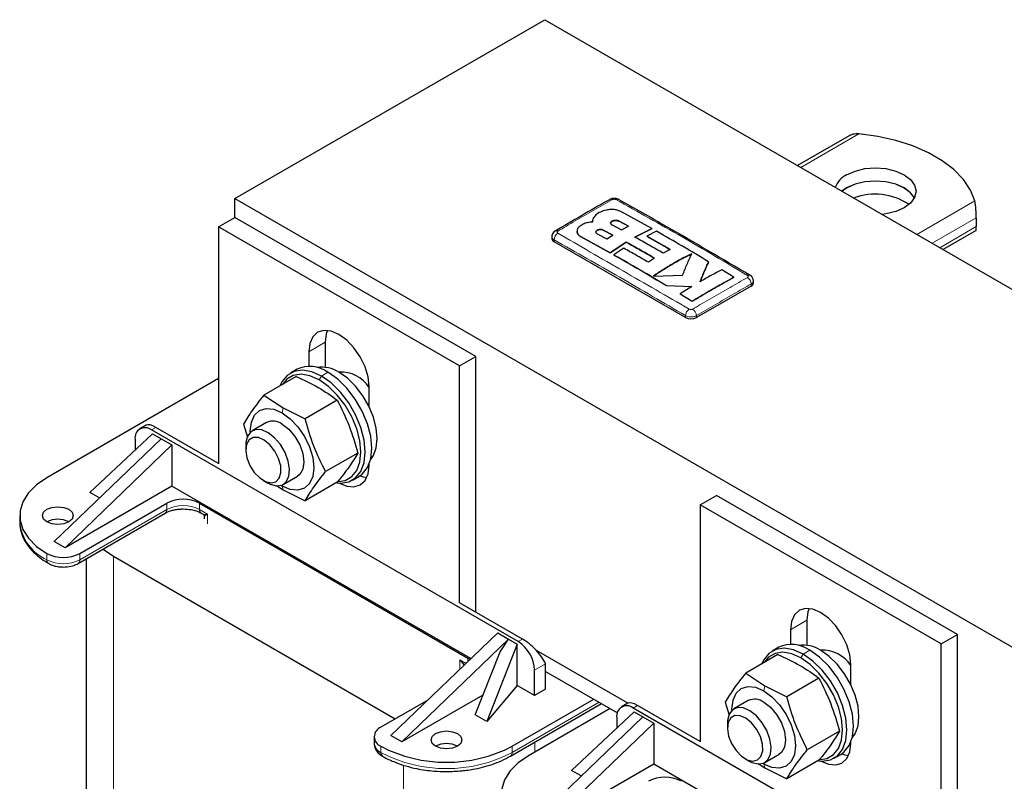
# Model space of a CAD drawing. Header units: millimetres. Extents: x 5 to 418, y 2 to 292.
# Tile 19 of 24: x 315 to 349, y 119 to 145. Entities that reach past the tile are written whole.
import ezdxf

# ---------------------------------------------------------------- set-up
doc = ezdxf.new("R2010")
doc.units = ezdxf.units.MM

msp = doc.modelspace()

# ---------------------------------------------------------------- linework, layer by layer
at = {"color": 7, "linetype": 'Continuous', "lineweight": 25}
for p, q in [((322.5888, 138.8986), (333.2614, 145.0598)), ((333.2614, 145.0598), (374.745, 121.1118)), ((343.7423, 141.0559), (341.9697, 140.0326)), ((343.6605, 139.2615), (343.499, 139.1497)), ((343.6605, 139.2593), (343.5005, 139.1488)), ((322.5888, 138.8986), (364.0724, 114.9506)), ((322.5888, 138.2454), (322.5888, 138.8986)), ((336.9477, 137.8616), (335.8772, 138.4498)), ((322.0231, 137.9188), (322.5888, 138.2454)), ((330.8855, 133.4558), (322.5888, 138.2454)), ((334.9052, 138.1186), (334.9052, 138.1142)), ((336.1477, 137.945), (335.8194, 138.1195)), ((335.8194, 138.1151), (336.1477, 137.9407)), ((348.1231, 138.2336), (348.1231, 137.9287)), ((322.0231, 137.9188), (322.0231, 129.7534)), ((330.3198, 133.1292), (322.0231, 137.9188)), ((334.372, 137.774), (334.372, 137.7696)), ((335.606, 137.6395), (335.2777, 137.8124)), ((335.2777, 137.808), (335.606, 137.6351)), ((335.5789, 137.9872), (335.9072, 137.8146)), ((335.9072, 137.8146), (336.1477, 137.945)), ((336.3671, 137.5667), (336.9477, 137.8616)), ((336.9477, 137.8572), (336.3671, 137.5623)), ((337.1126, 137.7689), (336.7725, 137.6039)), ((336.9477, 137.8616), (336.9477, 137.8572)), ((346.9779, 137.1414), (348.1131, 137.7967)), ((333.5038, 137.5838), (333.5038, 137.5162)), ((338.1074, 134.7948), (333.5819, 137.4073)), ((334.5147, 137.5799), (335.5121, 137.0298)), ((335.5121, 137.0254), (334.5147, 137.5756)), ((335.0673, 137.6843), (335.3956, 137.5096)), ((335.3956, 137.5096), (335.606, 137.6395)), ((335.5121, 137.0298), (336.0702, 137.394)), ((336.0702, 137.3896), (335.5121, 137.0254)), ((336.0702, 137.394), (336.0702, 137.3896)), ((336.7725, 137.6039), (336.7725, 137.5995)), ((335.5121, 137.0298), (335.5121, 137.0254)), ((335.9838, 137.1852), (335.6432, 136.956)), ((337.584, 137.1403), (337.3435, 137.0128)), ((335.6432, 136.956), (335.6432, 136.9517)), ((337.0469, 136.8398), (336.8294, 136.7025)), ((338.9042, 136.7211), (338.9042, 136.7168)), ((339.7752, 136.1882), (339.3607, 136.4432)), ((337.0031, 136.2262), (338.0066, 136.2529)), ((339.7752, 136.1882), (339.7752, 136.1839)), ((340.4482, 135.9922), (340.4482, 136.0598)), ((337.4529, 135.8993), (338.327, 135.8642)), ((337.4529, 135.8993), (337.4529, 135.895)), ((338.327, 135.8598), (337.4529, 135.895)), ((338.327, 135.8642), (337.9248, 135.6129)), ((340.3701, 135.8833), (338.4845, 134.7948)), ((337.9248, 135.6129), (338.3396, 135.3587)), ((337.9248, 135.6129), (337.9248, 135.6086)), ((338.3396, 135.3543), (337.9248, 135.6086)), ((338.3396, 135.3587), (338.3396, 135.3543)), ((325.7, 133.9452), (325.7, 133.0827)), ((325.1343, 133.6187), (325.1343, 133.1166)), ((330.3198, 133.1292), (330.8855, 133.4558)), ((330.8855, 124.6481), (330.8855, 133.4558)), ((324.7277, 133.0167), (324.5015, 132.8861)), ((330.3198, 124.9638), (330.3198, 133.1292)), ((322.0231, 132.6922), (316.1117, 129.2796)), ((324.6988, 132.7691), (323.5889, 132.1284)), ((326.2165, 132.9217), (326.1847, 132.9033)), ((327.2085, 131.731), (327.2085, 132.4213)), ((323.5889, 132.1284), (324.2458, 131.6905)), ((326.1141, 131.9521), (325.0042, 131.3114)), ((324.2458, 131.6905), (325.0042, 131.3114)), ((319.5303, 131.0885), (319.3132, 130.9632)), ((332.3468, 123.6303), (319.7132, 130.9236)), ((322.0231, 129.7643), (319.864, 131.0107)), ((322.8813, 131.1216), (323.025, 130.6753)), ((323.6771, 131.1786), (323.1806, 130.892)), ((316.3662, 127.0862), (320.0432, 130.6242)), ((317.5919, 128.7735), (319.7465, 130.7955)), ((319.1475, 130.5969), (319.1475, 130.2334)), ((319.7465, 130.7955), (320.0432, 130.6242)), ((320.0432, 130.6242), (320.4203, 130.4065)), ((320.4203, 130.4065), (316.7433, 126.8685)), ((320.4203, 130.4065), (320.4203, 128.9912)), ((322.9597, 130.4036), (322.9597, 130.2366)), ((326.8217, 130.1282), (325.7118, 129.4875)), ((327.2085, 129.6995), (327.2085, 129.7466)), ((324.2472, 129.0444), (324.7437, 129.331)), ((326.6346, 129.191), (326.8609, 129.3216)), ((320.4203, 128.9912), (316.7433, 126.8685)), ((330.7204, 123.0451), (320.4203, 128.9912)), ((323.5692, 129.1808), (323.7138, 129.0973)), ((324.0217, 129.0092), (324.2458, 128.8599)), ((324.2104, 128.9919), (324.1753, 129.0128)), ((326.1141, 129.1214), (325.0042, 128.4807)), ((317.9218, 128.583), (317.5919, 128.7735)), ((324.2458, 128.8599), (325.0042, 128.4807)), ((338.6165, 128.3396), (339.1822, 128.6662)), ((347.4789, 123.8766), (339.1822, 128.6662)), ((317.243, 126.6671), (320.2412, 128.3979)), ((321.3725, 128.3979), (330.6121, 123.0641)), ((338.6165, 128.3396), (338.6165, 120.1742)), ((346.9132, 123.55), (338.6165, 128.3396)), ((315.1744, 127.9734), (315.1744, 127.7556)), ((317.1878, 126.3273), (320.1859, 128.0581)), ((321.4278, 128.0581), (321.4962, 128.0186)), ((321.5314, 127.9586), (321.5314, 127.8575)), ((316.7433, 126.8685), (316.3662, 127.0862)), ((318.4027, 126.5745), (328.1135, 120.9686)), ((317.4654, 126.4876), (317.4654, 100.5539)), ((332.4977, 123.7174), (330.3292, 124.9693)), ((342.2935, 124.366), (342.2935, 123.5035)), ((331.6397, 123.9297), (327.9628, 120.3917)), ((331.6397, 123.9297), (332.0168, 123.712)), ((341.7278, 124.0395), (341.7278, 123.5374)), ((346.9132, 123.55), (347.4789, 123.8766)), ((347.4789, 115.0689), (347.4789, 123.8766)), ((332.0168, 123.712), (328.3399, 120.174)), ((332.3135, 123.5407), (331.2626, 120.8815)), ((331.7202, 123.2787), (332.0168, 123.712)), ((332.0168, 123.712), (332.3135, 123.5407)), ((332.3135, 122.1254), (332.3135, 123.5407)), ((346.9132, 115.3846), (346.9132, 123.55)), ((330.8638, 121.1118), (331.7202, 123.2787)), ((336.1194, 121.5068), (332.974, 123.3226)), ((341.2922, 123.1899), (340.1824, 122.5492)), ((341.3212, 123.4376), (341.0949, 123.3069)), ((342.81, 123.3425), (342.7782, 123.3241)), ((330.6121, 123.0641), (330.6877, 123.0136)), ((333.2896, 121.9973), (333.2896, 122.8683)), ((343.802, 122.1518), (343.802, 122.8421)), ((332.9125, 121.7796), (332.9125, 122.6505)), ((333.2896, 122.6069), (335.7614, 121.18)), ((340.1824, 122.5492), (340.8392, 122.1114)), ((332.3135, 122.1254), (331.2626, 120.8815)), ((332.9125, 121.7796), (332.3135, 122.1254)), ((340.8392, 122.1114), (341.5976, 121.7322)), ((342.7075, 122.3729), (341.5976, 121.7322)), ((331.1296, 121.7844), (328.3399, 120.174)), ((333.2896, 121.9973), (332.9125, 121.7796)), ((329.2354, 121.6162), (327.6139, 120.6801)), ((332.0842, 119.6872), (335.2157, 121.495)), ((332.1394, 120.027), (334.949, 121.649)), ((336.1238, 121.5093), (335.9067, 121.384)), ((338.6165, 120.1851), (336.4575, 121.4315)), ((339.4747, 121.5424), (339.6184, 121.0961)), ((340.2705, 121.5994), (339.7741, 121.3128)), ((331.2626, 120.8815), (330.8638, 121.1118)), ((335.5147, 121.3224), (332.7051, 119.7005)), ((334.1853, 119.1943), (336.3399, 121.2163)), ((348.9403, 114.0512), (336.3066, 121.3444)), ((336.3399, 121.2163), (336.6366, 121.045)), ((332.9597, 117.507), (336.6366, 121.045)), ((337.0137, 120.8273), (333.3368, 117.2893)), ((335.7409, 121.0177), (335.7409, 120.6542)), ((336.6366, 121.045), (337.0137, 120.8273)), ((337.0137, 120.8273), (337.0137, 119.412)), ((339.5531, 120.8244), (339.5531, 120.6574)), ((343.4151, 120.5491), (342.3053, 119.9083)), ((327.3796, 120.3536), (327.3796, 120.1358)), ((328.3399, 120.174), (327.9628, 120.3917)), ((343.802, 120.1203), (343.802, 120.1674)), ((340.8406, 119.4652), (341.3371, 119.7518)), ((343.2281, 119.6118), (343.4543, 119.7424)), ((337.0137, 119.412), (333.3368, 117.2893)), ((347.3138, 113.4659), (337.0137, 119.412)), ((340.1626, 119.6016), (340.3072, 119.5181)), ((340.6152, 119.43), (340.8392, 119.2807)), ((340.8038, 119.4127), (340.7687, 119.4336)), ((342.7075, 119.5422), (341.5976, 118.9015)), ((334.5152, 119.0038), (334.1853, 119.1943)), ((340.8392, 119.2807), (341.5976, 118.9015))]:
    msp.add_line(p, q, dxfattribs=at)
at = {"color": 7, "linetype": 'Continuous', "lineweight": 18}
for p, q in [((342.079, 139.9694), (344.075, 141.1217)), ((348.0725, 138.814), (346.0765, 137.6617)), ((335.8194, 138.1195), (335.8194, 138.1151)), ((346.6045, 137.3569), (348.1231, 138.2336)), ((335.2777, 137.8124), (335.2777, 137.808)), ((348.1231, 137.9287), (346.8686, 137.2045)), ((333.5819, 137.4073), (333.5819, 137.4752)), ((334.5147, 137.5799), (334.5147, 137.5756)), ((340.3701, 135.8833), (340.3701, 135.9513)), ((338.1074, 134.7948), (338.1074, 134.8627)), ((338.4845, 134.7948), (338.4845, 134.8627)), ((325.1343, 133.6187), (325.7, 133.9452)), ((325.4926, 132.6499), (325.568, 132.7805)), ((325.7943, 132.9111), (325.568, 132.7805)), ((324.2104, 131.5177), (324.2458, 131.6905)), ((319.7132, 130.9236), (319.864, 131.0107)), ((324.2104, 128.9919), (324.2458, 128.8599)), ((320.2412, 128.1802), (320.2412, 128.3979)), ((321.3725, 128.3979), (321.3725, 128.1802)), ((317.243, 126.4494), (320.2412, 128.1802)), ((321.6486, 128.0208), (321.3725, 128.1802)), ((321.6486, 127.6942), (321.6486, 128.0208)), ((316.1117, 126.6671), (316.1117, 126.4494)), ((317.243, 126.6671), (317.243, 126.4494)), ((318.4027, 126.5745), (318.4027, 99.2476)), ((341.7278, 124.0395), (342.2935, 124.366)), ((332.3468, 123.6303), (332.4977, 123.7174)), ((342.086, 123.0707), (342.1615, 123.2013)), ((342.3877, 123.3319), (342.1615, 123.2013)), ((330.336, 123.0057), (330.336, 122.6791)), ((330.5507, 122.8818), (330.336, 123.0057)), ((330.4809, 122.8147), (330.336, 123.0057)), ((330.5006, 122.8336), (330.336, 123.0057)), ((330.6121, 122.9409), (330.6121, 123.0641)), ((333.2896, 122.8683), (332.9125, 122.6505)), ((340.8038, 121.9385), (340.8392, 122.1114)), ((335.1376, 121.5401), (332.1394, 119.8093)), ((336.3066, 121.3444), (336.4575, 121.4315)), ((332.9219, 120.1708), (332.9219, 119.8256)), ((327.6139, 120.027), (327.6139, 119.8093)), ((332.1394, 119.8093), (332.1394, 120.027)), ((340.8038, 119.4127), (340.8392, 119.2807)), ((328.3965, 119.3762), (328.3965, 93.4783))]:
    msp.add_line(p, q, dxfattribs=at)
at = {"color": 7, "linetype": 'Continuous', "lineweight": 25, "flags": 128}
for points in [[(348.0725, 138.814), (347.9223, 139.1916), (347.6824, 139.5534), (347.3574, 139.8924), (346.9536, 140.2018), (346.4791, 140.4758), (345.943, 140.7089), (345.3558, 140.8965), (344.7291, 141.035), (344.075, 141.1217)], [(343.6605, 139.7177), (343.9505, 139.8461), (344.2881, 139.9269), (344.6505, 139.9544), (345.0128, 139.9269), (345.3505, 139.8461), (345.6404, 139.7177), (345.8629, 139.5503), (346.0028, 139.3554), (346.0505, 139.1462), (346.0028, 138.937), (345.8629, 138.7421), (345.6404, 138.5747), (345.3505, 138.4463), (345.0128, 138.3655), (344.8852, 138.3495)], [(345.9936, 138.9181), (345.8629, 139.0941), (345.6404, 139.2615), (345.3505, 139.39), (345.0128, 139.4707), (344.6505, 139.4982), (344.2881, 139.4707), (343.9505, 139.39), (343.6605, 139.2615)], [(345.993, 138.917), (345.8629, 139.092), (345.6404, 139.2593), (345.3505, 139.3878), (345.0128, 139.4685), (344.6505, 139.4961), (344.2881, 139.4685), (343.9505, 139.3878), (343.6605, 139.2593)], [(327.2085, 132.4213), (327.1732, 132.7516), (327.0696, 133.1003), (326.9048, 133.4434), (326.69, 133.7578), (326.4399, 134.0218), (326.1714, 134.2176), (325.903, 134.3317), (325.6529, 134.3565), (325.4381, 134.2901), (325.2733, 134.1372), (325.1697, 133.9082), (325.1343, 133.6187)], [(325.7777, 134.3552), (325.7354, 134.2348), (325.7, 133.9452)], [(325.568, 132.7805), (325.2324, 132.9306), (324.9135, 132.9858), (324.6275, 132.9434), (324.3886, 132.8055), (324.2089, 132.5789), (324.1505, 132.4526)], [(325.4926, 132.6499), (325.1737, 132.7925), (324.8708, 132.8449), (324.5991, 132.8046), (324.3722, 132.6736), (324.222, 132.4939)], [(326.161, 129.1453), (326.3861, 129.1854), (326.613, 129.3164), (326.7838, 129.5316), (326.8898, 129.8202), (326.9257, 130.1677), (326.8898, 130.5567), (326.7838, 130.9677), (326.613, 131.38), (326.3861, 131.773), (326.1144, 132.127), (325.8115, 132.4243), (325.4926, 132.6499)], [(326.0978, 129.1017), (326.2225, 129.0913), (326.5086, 129.1337), (326.7474, 129.2716), (326.9271, 129.4981), (327.0387, 129.8019), (327.0765, 130.1677), (327.0387, 130.5772), (326.9271, 131.0098), (326.7474, 131.4438), (326.5086, 131.8575), (326.2225, 132.2301), (325.9037, 132.543), (325.568, 132.7805)], [(326.8609, 129.3216), (326.9737, 129.4022), (327.1534, 129.6288), (327.265, 129.9325), (327.3028, 130.2983), (327.265, 130.7078), (327.1534, 131.1404), (326.9737, 131.5744), (326.7348, 131.9881), (326.4488, 132.3608), (326.13, 132.6737), (325.7943, 132.9111)], [(327.255, 129.891), (327.3607, 130.039), (327.4583, 130.3048), (327.4914, 130.6249), (327.4583, 130.9832), (327.3607, 131.3617), (327.2034, 131.7415), (326.9944, 132.1035), (326.7441, 132.4295), (326.4651, 132.7033), (326.1714, 132.9111)], [(323.1173, 130.8455), (323.1167, 130.8861), (323.154, 131.1915), (323.2633, 131.433), (323.4371, 131.5942), (323.6636, 131.6642), (323.9273, 131.6381), (324.2104, 131.5177)], [(324.2104, 131.5177), (324.4934, 131.3113), (324.7572, 131.0328), (324.9837, 130.7014), (325.1575, 130.3395), (325.2668, 129.9718), (325.304, 129.6234), (325.2668, 129.3181), (325.1575, 129.0766), (324.9837, 128.9153), (324.7572, 128.8454), (324.4934, 128.8715), (324.2104, 128.9919)], [(323.7138, 129.0973), (323.8051, 129.0509), (324.0217, 128.9953), (324.211, 129.0262), (324.3561, 129.1407), (324.4442, 129.3288), (324.4673, 129.5736), (324.4236, 129.8536), (324.3167, 130.1437), (324.1563, 130.4182), (323.9566, 130.6527), (323.7353, 130.8264), (323.5121, 130.9239), (323.3069, 130.9364), (323.1378, 130.8629), (323.0199, 130.7099), (322.9637, 130.491), (322.9597, 130.4036)], [(324.2104, 131.1258), (324.4435, 130.9486), (324.6537, 130.7035), (324.8206, 130.4145), (324.9277, 130.1098), (324.9646, 129.8194), (324.9277, 129.5715), (324.8206, 129.3906), (324.7437, 129.331)], [(323.643, 129.1433), (323.8355, 129.0977), (323.9991, 129.1374), (324.1162, 129.258), (324.174, 129.4465), (324.1663, 129.6826), (324.0939, 129.9405), (323.9646, 130.1924), (323.7925, 130.4109), (323.5962, 130.5724), (323.397, 130.6594), (323.2164, 130.6624), (323.0741, 130.5812), (322.9855, 130.4245), (322.9601, 130.2092), (323.0007, 129.9588), (323.103, 129.7004), (323.2558, 129.462), (323.4425, 129.2693), (323.643, 129.1433)], [(326.1851, 129.0928), (326.4399, 128.9864), (326.69, 128.9617), (326.9048, 129.028), (327.0696, 129.1809), (327.1732, 129.4099), (327.2085, 129.6995)], [(316.1117, 129.2796), (315.7531, 129.033), (315.4742, 128.7541), (315.2834, 128.4515), (315.1866, 128.1344), (315.1866, 127.8124), (315.2834, 127.4953), (315.4742, 127.1927), (315.7531, 126.9138), (316.1117, 126.6671)], [(326.9019, 129.3472), (327.0055, 129.313), (327.1308, 129.2895)], [(316.1117, 127.7557), (315.996, 127.8556), (315.9555, 127.9734), (315.996, 128.0912), (316.1117, 128.1911), (316.2847, 128.2578), (316.4888, 128.2813), (316.6929, 128.2578), (316.8659, 128.1911), (316.9815, 128.0912), (317.0221, 127.9734), (316.9815, 127.8556), (316.8659, 127.7557), (316.6929, 127.6889), (316.4888, 127.6655), (316.2847, 127.6889), (316.1117, 127.7557)], [(320.1859, 128.0581), (320.1859, 128.0581), (320.1886, 128.0597)], [(318.0438, 126.8215), (318.0441, 126.8212), (318.4027, 126.5745)], [(343.802, 122.8421), (343.7666, 123.1724), (343.663, 123.5211), (343.4982, 123.8643), (343.2834, 124.1786), (343.0333, 124.4426), (342.7649, 124.6384), (342.4965, 124.7525), (342.2463, 124.7773), (342.0315, 124.7109), (341.8667, 124.5581), (341.7631, 124.329), (341.7278, 124.0395)], [(342.3712, 124.776), (342.3288, 124.6556), (342.2935, 124.366)], [(342.1615, 123.2013), (341.8258, 123.3514), (341.507, 123.4066), (341.2209, 123.3642), (340.9821, 123.2263), (340.8024, 122.9998), (340.7439, 122.8734)], [(342.086, 123.0707), (341.7672, 123.2133), (341.4643, 123.2657), (341.1925, 123.2254), (340.9656, 123.0944), (340.8155, 122.9147)], [(342.6913, 119.5225), (342.816, 119.5121), (343.102, 119.5545), (343.3409, 119.6924), (343.5206, 119.919), (343.6321, 120.2227), (343.67, 120.5885), (343.6321, 120.998), (343.5206, 121.4306), (343.3409, 121.8646), (343.102, 122.2783), (342.816, 122.651), (342.4971, 122.9639), (342.1615, 123.2013)], [(343.4543, 119.7424), (343.5671, 119.823), (343.7469, 120.0496), (343.8584, 120.3534), (343.8962, 120.7191), (343.8584, 121.1286), (343.7469, 121.5612), (343.5671, 121.9952), (343.3283, 122.4089), (343.0423, 122.7816), (342.7234, 123.0945), (342.3877, 123.3319)], [(343.8485, 120.3118), (343.9541, 120.4598), (344.0517, 120.7256), (344.0848, 121.0457), (344.0517, 121.404), (343.9541, 121.7825), (343.7968, 122.1623), (343.5878, 122.5243), (343.3376, 122.8503), (343.0586, 123.1241), (342.7649, 123.3319)], [(342.7545, 119.5661), (342.9796, 119.6062), (343.2065, 119.7372), (343.3772, 119.9524), (343.4832, 120.241), (343.5191, 120.5885), (343.4832, 120.9775), (343.3772, 121.3885), (343.2065, 121.8008), (342.9796, 122.1938), (342.7078, 122.5478), (342.4049, 122.8451), (342.086, 123.0707)], [(339.7107, 121.2663), (339.7102, 121.307), (339.7474, 121.6123), (339.8567, 121.8538), (340.0305, 122.0151), (340.257, 122.085), (340.5208, 122.0589), (340.8038, 121.9385)], [(340.8038, 121.9385), (341.0869, 121.7321), (341.3507, 121.4536), (341.5772, 121.1222), (341.751, 120.7603), (341.8602, 120.3926), (341.8975, 120.0442), (341.8602, 119.7389), (341.751, 119.4974), (341.5772, 119.3361), (341.3507, 119.2662), (341.0869, 119.2923), (340.8038, 119.4127)], [(340.8038, 121.5466), (341.0369, 121.3694), (341.2472, 121.1243), (341.414, 120.8353), (341.5212, 120.5306), (341.5581, 120.2402), (341.5212, 119.9923), (341.414, 119.8114), (341.3371, 119.7518)], [(340.3072, 119.5181), (340.3985, 119.4718), (340.6152, 119.4161), (340.8045, 119.447), (340.9496, 119.5615), (341.0376, 119.7496), (341.0608, 119.9944), (341.017, 120.2744), (340.9102, 120.5645), (340.7498, 120.839), (340.55, 121.0735), (340.3288, 121.2472), (340.1056, 121.3447), (339.9003, 121.3572), (339.7312, 121.2837), (339.6133, 121.1307), (339.5571, 120.9118), (339.5531, 120.8244)], [(340.2364, 119.5641), (340.4289, 119.5185), (340.5926, 119.5582), (340.7096, 119.6788), (340.7674, 119.8674), (340.7597, 120.1034), (340.6873, 120.3613), (340.558, 120.6132), (340.3859, 120.8317), (340.1896, 120.9932), (339.9904, 121.0802), (339.8099, 121.0833), (339.6676, 121.002), (339.5789, 120.8453), (339.5536, 120.6301), (339.5942, 120.3797), (339.6964, 120.1212), (339.8492, 119.8828), (340.0359, 119.6901), (340.2364, 119.5641)], [(329.4995, 120.027), (329.3839, 120.1269), (329.3433, 120.2447), (329.3839, 120.3625), (329.4995, 120.4624), (329.6726, 120.5292), (329.8767, 120.5526), (330.0808, 120.5292), (330.2538, 120.4624), (330.3694, 120.3625), (330.41, 120.2447), (330.3694, 120.1269), (330.2538, 120.027), (330.0808, 119.9603), (329.8767, 119.9368), (329.6726, 119.9603), (329.4995, 120.027)], [(342.7785, 119.5136), (343.0333, 119.4072), (343.2834, 119.3825), (343.4982, 119.4488), (343.663, 119.6017), (343.7666, 119.8307), (343.802, 120.1203)], [(343.4954, 119.768), (343.599, 119.7338), (343.7243, 119.7103)], [(332.7051, 119.7005), (332.3466, 119.4538), (332.0677, 119.1749), (331.8769, 118.8723), (331.78, 118.5552), (331.78, 118.2332), (331.8769, 117.9161), (332.0677, 117.6135), (332.3466, 117.3346), (332.7051, 117.0879)]]:
    msp.add_lwpolyline(points, dxfattribs=at)
at = {"color": 7, "linetype": 'Continuous', "lineweight": 25}
for centre, radius, start, end in [((343.9902, 139.03), 0.7627, 115.61253, 160.72533), ((344.6343, 136.9548), 2.0922, 55.98135, 110.41566), ((333.6576, 137.6941), 0.0919, 55.20224, 114.88886), ((333.6373, 137.5295), 0.1341, 185.6948, 245.62534), ((340.2945, 136.1701), 0.0919, 65.10638, 124.80255), ((340.3148, 136.0055), 0.1341, 294.37466, 354.3052), ((338.296, 135.1587), 0.4099, 242.60967, 297.39033), ((325.1722, 132.0671), 1.0485, 53.60737, 115.08217), ((325.5889, 132.0363), 1.051, 56.3395, 99.36093), ((326.2612, 131.8035), 1.1112, 31.50669, 94.62585), ((319.4924, 130.6529), 0.3494, 50.79671, 189.21404), ((323.9001, 130.7109), 0.5181, 53.19918, 115.49037), ((320.8068, 127.3062), 1.2296, 62.60967, 117.39033), ((316.4888, 127.0277), 0.8198, 62.61575, 117.38425), ((316.6773, 127.7589), 1.2296, 242.60967, 297.39033), ((331.6843, 122.5947), 1.2294, 2.60548, 57.39452), ((341.7657, 122.4879), 1.0485, 53.60737, 115.08217), ((342.1823, 122.4571), 1.051, 56.3395, 99.36093), ((342.8436, 122.2025), 1.132, 32.15332, 93.97921), ((336.0858, 121.0737), 0.3494, 50.79671, 189.21404), ((340.4935, 121.1318), 0.5181, 53.19918, 115.49037), ((327.7379, 120.3536), 0.3493, 110.78342, 249.21658), ((327.78, 120.1758), 0.4024, 185.6948, 245.62534), ((329.8767, 119.2991), 0.8198, 62.61575, 117.38425), ((327.7402, 119.793), 0.1273, 172.64913, 236.89784), ((329.8767, 124.3701), 4.8972, 242.48054, 297.51946), ((337.4003, 117.727), 1.2296, 62.60967, 117.39033)]:
    msp.add_arc(centre, radius, start, end, dxfattribs=at)
at = {"color": 7, "linetype": 'Continuous', "lineweight": 18}
for centre, radius, start, end in [((335.5462, 138.7832), 0.0929, 55.56484, 114.44642), ((335.7658, 138.7836), 0.0926, 64.70125, 124.49974), ((333.8664, 137.4656), 0.2846, 123.32204, 178.0583), ((340.0856, 135.9415), 0.2847, 1.96116, 56.68021), ((338.3976, 134.8457), 0.2907, 123.12781, 176.6323), ((338.1944, 134.8457), 0.2906, 3.34754, 56.86931), ((320.8068, 127.0884), 1.2296, 62.60967, 117.39033), ((320.1064, 128.1673), 0.1354, 307.41182, 5.4694), ((321.505, 128.1665), 0.1332, 174.12323, 234.33276), ((316.774, 127.914), 1.6074, 185.65338, 245.66676), ((316.2383, 126.4332), 0.1276, 172.70607, 236.32432), ((316.6773, 127.5412), 1.2296, 242.60967, 297.39033), ((317.1162, 126.4332), 0.1278, 303.99856, 7.26163), ((329.8767, 124.1524), 4.8972, 242.48054, 297.51946), ((332.0132, 119.793), 0.1273, 303.03528, 7.35747)]:
    msp.add_arc(centre, radius, start, end, dxfattribs=at)
at = {"color": 7, "linetype": 'Continuous', "lineweight": 25}
for centre, start_param, end_param in [((320.0903, 130.4881), 5.4129583, 6.1982752), ((332.724, 123.1948), 3.8421619, 5.4129583), ((336.6838, 120.9089), 5.4129583, 6.1982752)]:
    msp.add_ellipse(centre, major_axis=(-0.5783, 0.5865), ratio=0.326809, start_param=start_param, end_param=end_param, dxfattribs=at)
for points, knots in [([(344.075, 141.1217), (344.0441, 141.1232), (343.9814, 141.1262), (343.8893, 141.1134), (343.816, 141.0913), (343.7678, 141.0705), (343.7488, 141.0591), (343.7426, 141.0553)], [0, 0, 0, 0, 0.2612781, 0.5297931, 0.7962665, 0.9337248, 1, 1, 1, 1]), ([(335.5078, 138.8677), (335.4803, 138.8523), (334.851, 138.4987), (334.2212, 138.1285), (333.619, 137.7744)], [0, 0, 0, 0, 0.0437345, 1, 1, 1, 1]), ([(335.8034, 138.8666), (335.8009, 138.8686), (335.7785, 138.8867), (335.7168, 138.9017), (335.6223, 138.9086), (335.5466, 138.8923), (335.5125, 138.8695), (335.5085, 138.8668)], [0, 0, 0, 0, 0.0316046, 0.2835541, 0.5952648, 0.9527387, 1, 1, 1, 1]), ([(340.3331, 136.2496), (339.3713, 136.8167), (337.8616, 137.7068), (336.3522, 138.5568), (335.8044, 138.8653)], [0, 0, 0, 0, 0.6371047, 1, 1, 1, 1]), ([(348.1231, 138.2336), (348.1231, 138.248), (348.123, 138.2774), (348.1221, 138.3266), (348.1208, 138.378), (348.1186, 138.4359), (348.1153, 138.5003), (348.11, 138.5738), (348.1026, 138.6489), (348.0933, 138.7159), (348.0832, 138.7715), (348.0761, 138.7997), (348.0725, 138.814)], [0, 0, 0, 0, 0.076159, 0.1549172, 0.2310066, 0.3089731, 0.4134687, 0.5209632, 0.6533321, 0.7895209, 0.8939733, 1, 1, 1, 1]), ([(335.3835, 138.4995), (335.3115, 138.4797), (335.1675, 138.4403), (335.0082, 138.3383), (334.9578, 138.2581), (334.9334, 138.2193)], [0, 0, 0, 0, 0.3407821, 0.6815687, 1, 1, 1, 1]), ([(335.8772, 138.4498), (335.8378, 138.4673), (335.759, 138.5024), (335.6087, 138.5237), (335.4795, 138.5196), (335.4077, 138.5045), (335.3835, 138.4995)], [0, 0, 0, 0, 0.2851253, 0.5702516, 0.8553553, 1, 1, 1, 1]), ([(334.9079, 138.0877), (334.8498, 138.0825), (334.7335, 138.072), (334.5997, 138.0259), (334.537, 137.9876), (334.5147, 137.974)], [0, 0, 0, 0, 0.3919653, 0.7839447, 1, 1, 1, 1]), ([(334.9334, 138.2193), (334.9306, 138.2141), (334.922, 138.1983), (334.912, 138.1716), (334.9057, 138.1405), (334.9045, 138.1126), (334.9068, 138.0954), (334.9079, 138.0877)], [0, 0, 0, 0, 0.1222158, 0.3684494, 0.6104356, 0.8241776, 1, 1, 1, 1]), ([(334.9079, 138.0833), (334.907, 138.0887), (334.9053, 138.099), (334.9057, 138.1093), (334.9059, 138.1142)], [0, 0, 0, 0, 0.5232575, 1, 1, 1, 1]), ([(335.8194, 138.1195), (335.816, 138.1212), (335.8092, 138.1246), (335.7978, 138.1292), (335.7858, 138.1333), (335.7689, 138.138), (335.7509, 138.1415), (335.7324, 138.1438), (335.7134, 138.1452), (335.6942, 138.1452), (335.6752, 138.144), (335.6564, 138.142), (335.6381, 138.1386), (335.6208, 138.134), (335.6042, 138.1287), (335.5889, 138.1223), (335.5753, 138.1149), (335.5628, 138.1069), (335.5521, 138.0981), (335.5436, 138.0888), (335.5366, 138.0791), (335.5319, 138.069), (335.5295, 138.0587), (335.5289, 138.0509), (335.5296, 138.0432), (335.5314, 138.0356), (335.5345, 138.028), (335.5387, 138.0207), (335.5441, 138.0136), (335.5505, 138.0068), (335.558, 138.0003), (335.5656, 137.9949), (335.5727, 137.9906), (335.5768, 137.9883), (335.5789, 137.9872)], [0, 0, 0, 0, 0.0263752, 0.0529333, 0.0800685, 0.1074033, 0.1602914, 0.1874284, 0.2147654, 0.2678069, 0.2947303, 0.3220466, 0.375058, 0.4019656, 0.4292656, 0.4822742, 0.50918, 0.5364778, 0.5895094, 0.6164267, 0.6437357, 0.6968113, 0.7237507, 0.751082, 0.7774815, 0.8040641, 0.8312238, 0.8585828, 0.8850045, 0.9116097, 0.9387929, 0.966176, 0.9830642, 1, 1, 1, 1]), ([(335.5293, 138.0468), (335.5293, 138.0486), (335.5293, 138.0529), (335.5307, 138.0599), (335.5342, 138.0701), (335.5401, 138.0801), (335.5482, 138.0896), (335.5578, 138.0987), (335.5694, 138.1071), (335.5828, 138.1147), (335.5973, 138.1216), (335.6133, 138.1275), (335.6304, 138.1323), (335.6482, 138.1362), (335.6668, 138.139), (335.6858, 138.1404), (335.7049, 138.141), (335.724, 138.1402), (335.7427, 138.1382), (335.7609, 138.1353), (335.7784, 138.1312), (335.7946, 138.126), (335.8048, 138.122), (335.813, 138.1184), (335.8172, 138.1162), (335.8194, 138.1151)], [0, 0, 0, 0, 0.0240829, 0.0603467, 0.0968776, 0.1675031, 0.2037416, 0.2402474, 0.3110603, 0.3470045, 0.3834738, 0.4542215, 0.4901323, 0.5265673, 0.5972735, 0.6331629, 0.6695755, 0.7402734, 0.776158, 0.8125652, 0.8832908, 0.919189, 0.9556095, 0.9777744, 1, 1, 1, 1]), ([(333.6196, 137.7764), (333.6166, 137.775), (333.5883, 137.7627), (333.5481, 137.7197), (333.5091, 137.6534), (333.5069, 137.6051), (333.5059, 137.5835)], [0, 0, 0, 0, 0.0423524, 0.3923271, 0.7279716, 1, 1, 1, 1]), ([(334.5147, 137.974), (334.5054, 137.9682), (334.4867, 137.9565), (334.4617, 137.9374), (334.4392, 137.9172), (334.4201, 137.8964), (334.4004, 137.87), (334.3842, 137.8397), (334.3749, 137.8086), (334.371, 137.7772), (334.3731, 137.7458), (334.3817, 137.7169), (334.3931, 137.692), (334.4066, 137.6701), (334.4257, 137.6468), (334.4444, 137.6286), (334.4671, 137.6097), (334.4896, 137.5941), (334.5084, 137.5835), (334.5147, 137.5799)], [0, 0, 0, 0, 0.0528528, 0.1061998, 0.1601948, 0.2147034, 0.264391, 0.3547377, 0.4293374, 0.479032, 0.5693913, 0.6440015, 0.6803343, 0.7468944, 0.8042284, 0.8587504, 0.8938797, 0.9644897, 1, 1, 1, 1]), ([(334.5147, 137.5756), (334.5054, 137.5809), (334.4867, 137.5916), (334.4617, 137.6095), (334.4392, 137.6288), (334.4201, 137.6488), (334.4004, 137.6745), (334.3841, 137.7043), (334.3753, 137.7351), (334.3716, 137.7562), (334.3726, 137.7665), (334.3729, 137.7696)], [0, 0, 0, 0, 0.1057223, 0.2124331, 0.3204402, 0.4294743, 0.5288656, 0.7095881, 0.8588118, 0.9582078, 1, 1, 1, 1]), ([(335.2777, 137.8124), (335.2647, 137.8179), (335.2386, 137.8288), (335.1889, 137.8344), (335.1382, 137.8308), (335.0912, 137.8178), (335.0534, 137.797), (335.029, 137.7706), (335.0208, 137.7417), (335.0298, 137.7136), (335.0488, 137.6947), (335.0637, 137.6863), (335.0673, 137.6843)], [0, 0, 0, 0, 0.107578, 0.2151551, 0.3227414, 0.4302646, 0.5376806, 0.6449866, 0.752213, 0.8594107, 0.9666405, 1, 1, 1, 1]), ([(335.0255, 137.7381), (335.0255, 137.7445), (335.0255, 137.7605), (335.0447, 137.785), (335.0782, 137.8077), (335.1229, 137.8233), (335.1731, 137.83), (335.2232, 137.827), (335.2578, 137.8177), (335.2738, 137.8099), (335.2777, 137.808)], [0, 0, 0, 0, 0.0961106, 0.2390132, 0.3819254, 0.524921, 0.6680524, 0.8113341, 0.954728, 1, 1, 1, 1]), ([(338.9042, 136.7211), (338.6056, 136.9004), (338.0085, 137.2589), (337.4113, 137.5989), (337.1126, 137.7689)], [0, 0, 0, 0, 0.4999225, 1, 1, 1, 1]), ([(348.1128, 137.7972), (348.1134, 137.7974), (348.1154, 137.7982), (348.1181, 137.8073), (348.1204, 137.8256), (348.122, 137.8518), (348.1229, 137.8844), (348.1231, 137.9134), (348.1231, 137.9287)], [0, 0, 0, 0, 0.0834545, 0.2799634, 0.4813321, 0.6441107, 0.811322, 1, 1, 1, 1]), ([(336.0702, 137.394), (336.2329, 137.304), (336.5585, 137.1241), (336.8841, 136.9346), (337.0469, 136.8398)], [0, 0, 0, 0, 0.49992814, 1, 1, 1, 1]), ([(337.0469, 136.8354), (336.8841, 136.9302), (336.5585, 137.1198), (336.233, 137.2996), (336.0702, 137.3896)], [0, 0, 0, 0, 0.4999264, 1, 1, 1, 1]), ([(337.3435, 137.0128), (337.1808, 137.1075), (336.8553, 137.2971), (336.5298, 137.4768), (336.3671, 137.5667)], [0, 0, 0, 0, 0.4999244, 1, 1, 1, 1]), ([(336.7725, 137.6039), (336.9077, 137.5282), (337.1782, 137.3767), (337.4487, 137.2191), (337.584, 137.1403)], [0, 0, 0, 0, 0.4999585, 1, 1, 1, 1]), ([(337.584, 137.1359), (337.4487, 137.2147), (337.1782, 137.3723), (336.9077, 137.5238), (336.7725, 137.5995)], [0, 0, 0, 0, 0.499958, 1, 1, 1, 1]), ([(336.8294, 136.7025), (336.6885, 136.7845), (336.4066, 136.9487), (336.1247, 137.1063), (335.9838, 137.1852)], [0, 0, 0, 0, 0.4999563, 1, 1, 1, 1]), ([(335.6432, 136.956), (335.9448, 136.7844), (336.5481, 136.4412), (337.1513, 136.08), (337.4529, 135.8993)], [0, 0, 0, 0, 0.4999252, 1, 1, 1, 1]), ([(337.4529, 135.895), (337.1514, 136.0756), (336.5482, 136.4368), (335.9449, 136.78), (335.6432, 136.9517)], [0, 0, 0, 0, 0.4999292, 1, 1, 1, 1]), ([(338.325, 136.9947), (338.2271, 136.9472), (338.0311, 136.8522), (337.7735, 136.7118), (337.5529, 136.5828), (337.3695, 136.4694), (337.1862, 136.3508), (337.0642, 136.2677), (337.0031, 136.2262)], [0, 0, 0, 0, 0.22253383, 0.44542719, 0.58382398, 0.72232903, 0.86112491, 1, 1, 1, 1]), ([(337.0031, 136.2218), (337.052, 136.2551), (337.1497, 136.3218), (337.2967, 136.4182), (337.4439, 136.5114), (337.6032, 136.6083), (337.7747, 136.7075), (337.9581, 136.8075), (338.1417, 136.9022), (338.2638, 136.961), (338.325, 136.9904)], [0, 0, 0, 0, 0.1111807, 0.2223962, 0.3337381, 0.4451318, 0.5835938, 0.7221657, 0.8610401, 1, 1, 1, 1]), ([(338.0066, 136.2529), (338.0331, 136.3188), (338.0861, 136.4506), (338.1657, 136.6399), (338.2453, 136.8225), (338.2984, 136.9373), (338.325, 136.9947)], [0, 0, 0, 0, 0.2495676, 0.4992836, 0.7495374, 1, 1, 1, 1]), ([(338.6104, 136.0326), (338.6348, 136.0928), (338.6838, 136.2134), (338.7572, 136.3886), (338.8307, 136.5588), (338.8797, 136.667), (338.9042, 136.7211)], [0, 0, 0, 0, 0.2497455, 0.4995706, 0.7497151, 1, 1, 1, 1]), ([(338.9042, 136.7168), (338.8797, 136.6628), (338.8308, 136.5547), (338.7329, 136.3283), (338.6594, 136.1483), (338.6104, 136.0282)], [0, 0, 0, 0, 0.2496896, 0.4995213, 1, 1, 1, 1]), ([(339.3607, 136.4432), (339.2357, 136.3779), (338.9858, 136.2473), (338.7356, 136.1042), (338.6104, 136.0326)], [0, 0, 0, 0, 0.4998112, 1, 1, 1, 1]), ([(338.3396, 135.3587), (338.5359, 135.4768), (338.8733, 135.6799), (339.3519, 135.9545), (339.6341, 136.1103), (339.7752, 136.1882)], [0, 0, 0, 0, 0.4103219, 0.7051227, 1, 1, 1, 1]), ([(339.7752, 136.1839), (339.5789, 136.0752), (339.2416, 135.8884), (338.763, 135.6098), (338.4807, 135.4395), (338.3396, 135.3543)], [0, 0, 0, 0, 0.4100689, 0.7049967, 1, 1, 1, 1]), ([(340.4466, 136.0602), (340.4471, 136.0637), (340.4517, 136.0936), (340.4328, 136.148), (340.3927, 136.2092), (340.3558, 136.242), (340.3339, 136.2528), (340.333, 136.2533)], [0, 0, 0, 0, 0.0446844, 0.3859044, 0.6875061, 0.9872141, 1, 1, 1, 1]), ([(324.6988, 132.7691), (324.9605, 132.6474), (325.4831, 132.4043), (325.904, 132.1027), (326.1141, 131.9521)], [0, 0, 0, 0, 0.5008729, 1, 1, 1, 1]), ([(323.5889, 132.1284), (323.4456, 131.9459), (323.1589, 131.581), (322.9738, 131.2747), (322.8813, 131.1216)], [0, 0, 0, 0, 0.4999949, 1, 1, 1, 1]), ([(326.1141, 131.9521), (326.2574, 131.6628), (326.5441, 131.0842), (326.7292, 130.4469), (326.8217, 130.1282)], [0, 0, 0, 0, 0.4999949, 1, 1, 1, 1]), ([(325.7118, 129.4875), (325.5685, 129.7768), (325.2818, 130.3554), (325.0967, 130.9927), (325.0042, 131.3114)], [0, 0, 0, 0, 0.4999949, 1, 1, 1, 1]), ([(326.8217, 130.1282), (326.7292, 129.9751), (326.5441, 129.6688), (326.2574, 129.3039), (326.1141, 129.1214)], [0, 0, 0, 0, 0.4999949, 1, 1, 1, 1]), ([(325.0042, 128.4807), (325.0967, 128.6338), (325.2818, 128.9401), (325.5685, 129.3051), (325.7118, 129.4875)], [0, 0, 0, 0, 0.4999949, 1, 1, 1, 1]), ([(320.1911, 128.0568), (320.2076, 128.0674), (320.2562, 128.0988), (320.3657, 128.1389), (320.5076, 128.1762), (320.655, 128.1987), (320.7592, 128.2015), (320.8068, 128.2027)], [0, 0, 0, 0, 0.1213159, 0.3585347, 0.5600011, 0.7986328, 1, 1, 1, 1]), ([(320.8068, 128.2027), (320.8991, 128.1983), (321.0265, 128.1921), (321.1947, 128.1544), (321.3185, 128.1152), (321.3918, 128.0766), (321.4274, 128.0579)], [0, 0, 0, 0, 0.3878448, 0.536093, 0.7748195, 1, 1, 1, 1]), ([(321.4934, 128.0194), (321.4986, 128.016), (321.5094, 128.0086), (321.5216, 127.993), (321.53, 127.9743), (321.531, 127.9613), (321.5315, 127.9547)], [0, 0, 0, 0, 0.21777805, 0.46074796, 0.72451174, 1, 1, 1, 1]), ([(315.183, 127.7811), (315.182, 127.7076), (315.1794, 127.5311), (315.2651, 127.2571), (315.4199, 126.9712), (315.6432, 126.7103), (315.8934, 126.4938), (316.088, 126.379), (316.1711, 126.33)], [0, 0, 0, 0, 0.1299471, 0.3118704, 0.4957917, 0.6804462, 0.8635875, 1, 1, 1, 1]), ([(316.1698, 126.3303), (316.19, 126.3175), (316.2465, 126.282), (316.3627, 126.2425), (316.5125, 126.2078), (316.6223, 126.2035), (316.6773, 126.2014)], [0, 0, 0, 0, 0.144289, 0.4028286, 0.7003678, 1, 1, 1, 1]), ([(316.6773, 126.2014), (316.7676, 126.2067), (316.8928, 126.2141), (317.0586, 126.2654), (317.1433, 126.2957), (317.1859, 126.3267), (317.1874, 126.3277)], [0, 0, 0, 0, 0.4885109, 0.6776878, 0.9887784, 1, 1, 1, 1]), ([(341.2922, 123.1899), (341.554, 123.0682), (342.0765, 122.8252), (342.4974, 122.5235), (342.7075, 122.3729)], [0, 0, 0, 0, 0.5008729, 1, 1, 1, 1]), ([(340.1824, 122.5492), (340.039, 122.3667), (339.7523, 122.0018), (339.5673, 121.6955), (339.4747, 121.5424)], [0, 0, 0, 0, 0.4999949, 1, 1, 1, 1]), ([(342.7075, 122.3729), (342.8508, 122.0836), (343.1375, 121.505), (343.3226, 120.8677), (343.4151, 120.5491)], [0, 0, 0, 0, 0.4999949, 1, 1, 1, 1]), ([(342.3053, 119.9083), (342.1619, 120.1976), (341.8752, 120.7763), (341.6902, 121.4135), (341.5976, 121.7322)], [0, 0, 0, 0, 0.4999949, 1, 1, 1, 1]), ([(343.4151, 120.5491), (343.3226, 120.3959), (343.1375, 120.0896), (342.8508, 119.7247), (342.7075, 119.5422)], [0, 0, 0, 0, 0.4999949, 1, 1, 1, 1]), ([(327.389, 120.1316), (327.3878, 120.0983), (327.3845, 120.0026), (327.4626, 119.8599), (327.5655, 119.7485), (327.6469, 119.7039), (327.6721, 119.6902)], [0, 0, 0, 0, 0.1796881, 0.5179899, 0.8512578, 1, 1, 1, 1]), ([(341.5976, 118.9015), (341.6902, 119.0546), (341.8752, 119.3609), (342.1619, 119.7259), (342.3053, 119.9083)], [0, 0, 0, 0, 0.4999949, 1, 1, 1, 1]), ([(327.6734, 119.6899), (327.6989, 119.6736), (327.8272, 119.5917), (328.0942, 119.4762), (328.4627, 119.3463), (328.8146, 119.2599), (329.1426, 119.2038), (329.4848, 119.1644), (329.7324, 119.1588), (329.8767, 119.1555)], [0, 0, 0, 0, 0.0453894, 0.2278052, 0.4017126, 0.5714102, 0.6949165, 0.8221827, 1, 1, 1, 1]), ([(329.8767, 119.1555), (330.0523, 119.1602), (330.299, 119.1668), (330.6553, 119.2107), (330.9513, 119.2626), (331.2883, 119.3472), (331.6179, 119.4602), (331.887, 119.5749), (332.0305, 119.6606), (332.0798, 119.6901)], [0, 0, 0, 0, 0.2162614, 0.3038179, 0.4480807, 0.5960786, 0.7531089, 0.9150989, 1, 1, 1, 1])]:
    msp.add_open_spline(points, degree=3, knots=knots, dxfattribs=at)
at = {"color": 7, "linetype": 'Continuous', "lineweight": 18}
for points, knots in [([(335.5988, 138.8599), (335.4905, 138.8), (335.2738, 138.6802), (334.9501, 138.498), (334.6278, 138.3134), (334.2136, 138.0721), (333.9088, 137.8889), (333.7101, 137.7695)], [0, 0, 0, 0, 0.1702473, 0.340499, 0.5107713, 0.6810504, 1, 1, 1, 1]), ([(335.7133, 138.8599), (335.7088, 138.8621), (335.6974, 138.8676), (335.6745, 138.8727), (335.6471, 138.8735), (335.6201, 138.8695), (335.6059, 138.8631), (335.5988, 138.8599)], [0, 0, 0, 0, 0.14056682, 0.35532754, 0.57084354, 0.78604362, 1, 1, 1, 1]), ([(340.242, 136.2456), (339.8688, 136.4703), (339.1223, 136.9198), (337.9943, 137.5789), (336.8578, 138.2271), (336.0949, 138.649), (335.7133, 138.8599)], [0, 0, 0, 0, 0.2500113, 0.5000392, 0.7500099, 1, 1, 1, 1]), ([(333.7101, 137.7695), (333.7062, 137.7669), (333.6964, 137.7602), (333.6874, 137.7468), (333.6859, 137.731), (333.693, 137.7155), (333.7043, 137.7074), (333.71, 137.7034)], [0, 0, 0, 0, 0.14065639, 0.35550279, 0.57103162, 0.78617076, 1, 1, 1, 1]), ([(333.71, 137.7034), (334.0832, 137.4876), (334.8297, 137.0561), (335.9577, 136.403), (337.0942, 135.7488), (337.8572, 135.309), (338.2387, 135.0891)], [0, 0, 0, 0, 0.25001122, 0.50003904, 0.75000988, 1, 1, 1, 1]), ([(333.5819, 137.4752), (333.5768, 137.4783), (333.5665, 137.4845), (333.5529, 137.4947), (333.5405, 137.5056), (333.5312, 137.5156), (333.5226, 137.5267), (333.5151, 137.5387), (333.5088, 137.5529), (333.5055, 137.5658), (333.5037, 137.576), (333.5042, 137.5816), (333.5043, 137.5837)], [0, 0, 0, 0, 0.1062076, 0.2131814, 0.3210971, 0.4298024, 0.4959677, 0.6246404, 0.7451354, 0.8596014, 0.9488279, 1, 1, 1, 1]), ([(338.1074, 134.8627), (337.7303, 135.0851), (336.9762, 135.5299), (335.8448, 136.187), (334.7133, 136.8362), (333.9591, 137.2622), (333.5819, 137.4752)], [0, 0, 0, 0, 0.249976, 0.499961, 0.7499755, 1, 1, 1, 1]), ([(338.3533, 135.0891), (338.4616, 135.1516), (338.6783, 135.2766), (339.002, 135.4632), (339.3243, 135.6492), (339.7384, 135.8885), (340.0433, 136.0646), (340.242, 136.1794)], [0, 0, 0, 0, 0.1702473, 0.3404988, 0.5107709, 0.6810498, 1, 1, 1, 1]), ([(340.242, 136.1794), (340.2458, 136.182), (340.2556, 136.1884), (340.2646, 136.2016), (340.2661, 136.2174), (340.2591, 136.233), (340.2477, 136.2414), (340.242, 136.2456)], [0, 0, 0, 0, 0.1406569, 0.35550383, 0.57103286, 0.78617163, 1, 1, 1, 1]), ([(340.4477, 136.06), (340.4479, 136.0583), (340.4487, 136.0497), (340.4459, 136.0381), (340.4402, 136.0211), (340.4313, 136.0046), (340.4186, 135.9889), (340.4049, 135.9755), (340.3904, 135.9636), (340.3769, 135.9554), (340.3701, 135.9513)], [0, 0, 0, 0, 0.0435582, 0.2108334, 0.2896566, 0.4723658, 0.6396373, 0.7184586, 0.8587709, 1, 1, 1, 1]), ([(340.3701, 135.9513), (340.1697, 135.8378), (339.7552, 135.6034), (339.1266, 135.2407), (338.6985, 134.9887), (338.4845, 134.8627)], [0, 0, 0, 0, 0.3189779, 0.6594764, 1, 1, 1, 1]), ([(338.2387, 135.0891), (338.2432, 135.0868), (338.2546, 135.081), (338.2776, 135.0757), (338.305, 135.0748), (338.332, 135.079), (338.3462, 135.0857), (338.3533, 135.0891)], [0, 0, 0, 0, 0.140567, 0.3553278, 0.5708439, 0.7860438, 1, 1, 1, 1]), ([(338.4845, 134.8627), (338.4612, 134.8516), (338.4147, 134.8294), (338.3257, 134.8155), (338.2352, 134.8185), (338.1596, 134.8361), (338.1222, 134.8552), (338.1074, 134.8627)], [0, 0, 0, 0, 0.2146728, 0.4293525, 0.6440267, 0.8586958, 1, 1, 1, 1]), ([(321.6486, 128.0208), (321.6028, 128.0138), (321.5359, 128.0036), (321.5066, 128.0162), (321.4973, 128.0202)], [0, 0, 0, 0, 0.6848213, 1, 1, 1, 1]), ([(321.6486, 128.0208), (321.6134, 127.9997), (321.5586, 127.9668), (321.5301, 127.9516), (321.5333, 127.9574), (321.5339, 127.9586)], [0, 0, 0, 0, 0.588919, 0.9169024, 1, 1, 1, 1])]:
    msp.add_open_spline(points, degree=3, knots=knots, dxfattribs=at)

doc.saveas('drawing.dxf')
